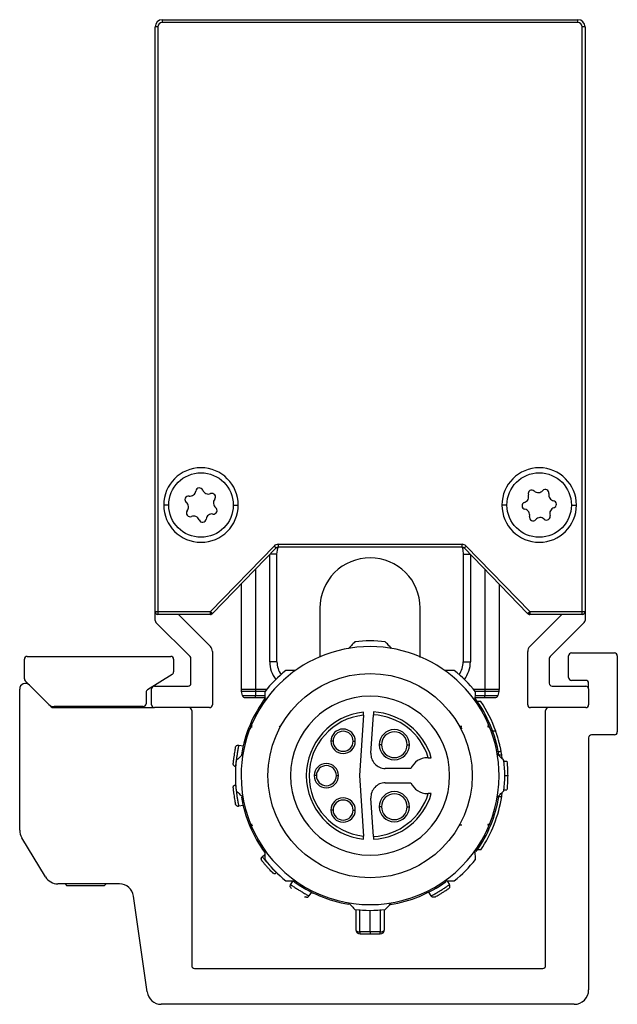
# Model space of a CAD drawing. Header units: millimetres. Extents: x -781 to 2309, y 413 to 796.
# Tile 7 of 9: x 1122 to 1164, y 570 to 639. Entities that reach past the tile are written whole.
import ezdxf

# ---------------------------------------------------------------- set-up
doc = ezdxf.new("R2010")
doc.units = ezdxf.units.MM

# ---------------------------------------------------------------- blocks, each defined once
blk = doc.blocks.new('Drawing View5')
at = {"color": 7, "linetype": 'Continuous', "lineweight": 25}
for p, q in [((-11.3, 40.55), (-11.5, 40.55)), ((-11.5, -0.25), (-11.5, 40.55)), ((-11.3, 40.55), (-11.3, -0.25)), ((-11, 41.05), (-11, 40.85)), ((-11, 41.05), (18, 41.05)), ((18, 40.85), (-11, 40.85)), ((18, 40.85), (18, 41.05)), ((18.3, -0.25), (18.3, 40.55)), ((18.5, 40.55), (18.3, 40.55)), ((18.5, 40.55), (18.5, -0.25)), ((-10.55, 7.184), (-10.9, 7.184)), ((-6.05, 7.184), (-5.7, 7.184)), ((13.05, 7.184), (12.7, 7.184)), ((17.55, 7.184), (17.9, 7.184)), ((-3.203, 4.328), (-7.635, -0.25)), ((-3.059, 4.189), (-7.491, -0.389)), ((-2.915, 4.449), (9.915, 4.449)), ((9.915, 4.249), (-2.915, 4.249)), ((14.491, -0.389), (10.059, 4.189)), ((14.635, -0.25), (10.203, 4.328)), ((-3.5, -3.75), (-3.5, 3.733)), ((-3, 3.75), (-3.484, 3.75)), ((-3, -3.75), (-3, 3.75)), ((10, 3.75), (10, -3.75)), ((10, 3.75), (10.484, 3.75)), ((10.5, 3.733), (10.5, -3.75)), ((-4.5, 2.7), (-4.5, -5.684)), ((11.5, 2.7), (11.5, -5.684)), ((-5.5, 1.667), (-5.5, -5.684)), ((12.5, 1.667), (12.5, -5.684)), ((-11.5, -0.25), (-11.3, -0.25)), ((-11.5, -0.867), (-11.5, -0.25)), ((-11.3, -0.25), (-7.635, -0.25)), ((-7.635, -0.45), (-11.3, -0.45)), ((-9.878, -0.45), (-7.646, -2.682)), ((-7.635, -0.25), (-7.557, -0.434)), ((-7.635, -0.45), (-7.635, -0.25)), ((-7.635, -0.25), (-7.491, -0.389)), ((14.491, -0.389), (14.635, -0.25)), ((14.635, -0.25), (14.557, -0.434)), ((14.635, -0.25), (18.3, -0.25)), ((14.635, -0.25), (14.635, -0.45)), ((18.3, -0.45), (14.635, -0.45)), ((14.646, -2.682), (16.878, -0.45)), ((18.3, -0.25), (18.5, -0.25)), ((18.3, -0.45), (18.3, -0.25)), ((18.5, -0.25), (18.5, -0.867)), ((-9.059, -3.391), (-11.441, -1.008)), ((18.441, -1.008), (16.059, -3.391)), ((-20.425, -3.374), (-10.411, -3.374)), ((-7.5, -3.035), (-7.5, -6.749)), ((14.5, -6.749), (14.5, -3.035)), ((17.351, -4.849), (17.351, -3.332)), ((17.551, -3.132), (20.55, -3.132)), ((20.75, -3.332), (20.75, -8.649)), ((-20.625, -4.934), (-20.625, -3.574)), ((-10.211, -3.574), (-10.211, -4.463)), ((-9, -5.249), (-9, -3.532)), ((-3, -3.75), (-3.5, -3.75)), ((10, -3.75), (10.5, -3.75)), ((16, -3.532), (16, -5.249)), ((-10.305, -4.632), (-12.031, -5.715)), ((-18.907, -6.728), (-20.566, -5.076)), ((-20.268, -5.373), (-18.743, -6.891)), ((-11.55, -5.449), (-9.2, -5.449)), ((16.2, -5.449), (18.55, -5.449)), ((18.55, -5.049), (17.551, -5.049)), ((18.75, -5.649), (18.75, -5.249)), ((-20.95, -15.507), (-20.95, -5.656)), ((-12.125, -5.883), (-12.13, -6.675)), ((-11.75, -6.749), (-11.75, -5.649)), ((-4.5, -5.684), (-5.5, -5.684)), ((-4.5, -5.814), (-5.483, -5.814)), ((-5.406, -6.102), (-5.483, -5.814)), ((-5.406, -6.102), (-4.5, -6.102)), ((-4.5, -5.684), (-4.5, -5.814)), ((-3.727, -5.684), (-4.5, -5.684)), ((-4.5, -5.814), (-4.5, -6.102)), ((-3.833, -5.814), (-4.5, -5.814)), ((-4.5, -6.25), (-4.5, -6.102)), ((-4.5, -6.102), (-3.845, -6.102)), ((11.5, -5.684), (10.727, -5.684)), ((11.5, -5.814), (10.833, -5.814)), ((10.845, -6.102), (11.5, -6.102)), ((12.5, -5.684), (11.5, -5.684)), ((11.5, -5.684), (11.5, -5.814)), ((12.483, -5.814), (11.5, -5.814)), ((11.5, -5.814), (11.5, -6.102)), ((11.5, -6.102), (12.406, -6.102)), ((11.5, -6.25), (11.5, -6.102)), ((12.483, -5.814), (12.406, -6.102)), ((18.75, -5.649), (18.75, -6.749)), ((-5.213, -6.25), (-4.5, -6.25)), ((-4.5, -6.25), (-3.842, -6.25)), ((10.842, -6.25), (11.5, -6.25)), ((11.227, -6.52), (10.986, -6.52)), ((11.5, -6.25), (12.213, -6.25)), ((-18.602, -6.949), (-11.55, -6.949)), ((-12.33, -6.874), (-18.554, -6.874)), ((-17.85, -6.874), (-17.85, -6.949)), ((-14.85, -6.949), (-14.85, -6.874)), ((-7.7, -6.949), (-11.55, -6.949)), ((-8.95, -7.149), (-8.95, -24.949)), ((3.031, -7.471), (2.756, -11.695)), ((3.559, -10.13), (3.734, -7.451)), ((18.55, -6.949), (14.7, -6.949)), ((15.75, -24.949), (15.75, -7.149)), ((-4.759, -8.204), (-4.898, -8.459)), ((-4.759, -8.334), (-4.759, -8.204)), ((-4.751, -8.203), (-4.75, -8.209)), ((-4.75, -8.289), (-4.75, -8.209)), ((11.75, -8.289), (11.75, -8.203)), ((11.76, -8.344), (11.76, -8.206)), ((-2.793, -8.254), (-2.837, -8.315)), ((-2.772, -8.244), (-2.831, -8.266)), ((9.92, -8.437), (9.79, -8.253)), ((12.266, -8.59), (12.054, -8.59)), ((20.55, -8.849), (18.95, -8.849)), ((-5.67, -9.566), (-5.359, -9.613)), ((0.918, -9.295), (0.768, -9.295)), ((2.318, -9.295), (2.468, -9.295)), ((4.293, -9.536), (4.143, -9.536)), ((6.093, -9.536), (6.243, -9.536)), ((18.75, -9.049), (18.75, -26.649)), ((12.427, -10.245), (12.686, -10.245)), ((12.65, -10.03), (12.446, -10.03)), ((12.707, -10.511), (12.686, -10.245)), ((7.562, -10.445), (7.5, -10.445)), ((12.847, -10.695), (13.048, -10.695)), ((-5.889, -11.027), (-5.892, -11.05)), ((-5.878, -11.052), (-5.892, -11.05)), ((6.354, -11.195), (4.557, -11.195)), ((-5.892, -12.34), (-5.878, -12.338)), ((-0.25, -11.695), (-0.4, -11.695)), ((1.15, -11.695), (1.3, -11.695)), ((2.756, -11.695), (3.031, -15.919)), ((4.557, -12.195), (6.354, -12.195)), ((12.9, -11.695), (13.1, -11.695)), ((7.5, -12.945), (7.562, -12.945)), ((12.686, -13.145), (12.707, -12.879)), ((12.847, -12.695), (13.048, -12.695)), ((3.734, -15.939), (3.559, -13.26)), ((12.427, -13.145), (12.686, -13.145)), ((-5.674, -13.801), (-5.67, -13.824)), ((-5.359, -13.777), (-5.67, -13.824)), ((0.918, -14.095), (0.768, -14.095)), ((2.318, -14.095), (2.468, -14.095)), ((4.293, -13.862), (4.143, -13.862)), ((6.093, -13.862), (6.243, -13.862)), ((-4.76, -15.184), (-4.76, -15.046)), ((11.75, -15.101), (11.75, -15.181)), ((11.759, -15.186), (11.898, -14.931)), ((11.759, -15.186), (11.759, -15.055)), ((11.751, -15.187), (11.75, -15.181)), ((-19.149, -18.761), (-20.805, -16.025)), ((11.221, -16.879), (10.979, -16.879)), ((-4.024, -17.352), (-3.843, -17.192)), ((-3.046, -18.459), (-3.03, -18.476)), ((-2.043, -19.304), (-1.878, -19.036)), ((8.878, -19.036), (9.043, -19.304)), ((-13.992, -19.243), (-18.293, -19.243)), ((-17.781, -19.243), (-17.65, -19.374)), ((-15.05, -19.374), (-17.65, -19.374)), ((-15.05, -19.374), (-14.919, -19.243)), ((-2.063, -19.462), (-2.051, -19.497)), ((-0.599, -19.819), (-0.764, -20.088)), ((7.764, -20.088), (7.599, -19.819)), ((9.023, -19.317), (9.043, -19.304)), ((-12.06, -26.789), (-13.002, -20.104)), ((-1.066, -20.139), (-1.028, -20.16)), ((-0.784, -20.077), (-0.764, -20.088)), ((2.5, -21.035), (2.5, -22.44)), ((2.789, -22.603), (2.787, -21.035)), ((3.5, -22.603), (3.5, -21.095)), ((4.213, -21.035), (4.211, -22.603)), ((4.5, -22.44), (4.5, -21.035)), ((-8.75, -25.149), (15.55, -25.149)), ((17.75, -27.649), (-11.07, -27.649))]:
    blk.add_line(p, q, dxfattribs=at)
at = {"color": 7, "linetype": 'Continuous', "lineweight": 25, "flags": 128}
for points in [[(-3.059, 4.189), (-3.062, 4.191), (-3.07, 4.199), (-3.083, 4.212), (-3.101, 4.229), (-3.123, 4.25), (-3.148, 4.274), (-3.175, 4.3), (-3.203, 4.328)], [(-3, 3.75), (-2.971, 4.043), (-2.914, 4.249)], [(-2.915, 4.449), (-2.915, 4.41), (-2.915, 4.373), (-2.915, 4.338), (-2.915, 4.308), (-2.915, 4.283), (-2.915, 4.265), (-2.915, 4.253), (-2.915, 4.249)], [(9.914, 4.249), (9.971, 4.043), (10, 3.75)], [(9.915, 4.249), (9.915, 4.253), (9.915, 4.265), (9.915, 4.283), (9.915, 4.308), (9.915, 4.338), (9.915, 4.373), (9.915, 4.41), (9.915, 4.449)], [(10.203, 4.328), (10.175, 4.3), (10.148, 4.274), (10.123, 4.25), (10.101, 4.229), (10.083, 4.212), (10.07, 4.199), (10.062, 4.191), (10.059, 4.189)], [(-11.3, -0.25), (-11.3, -0.289), (-11.3, -0.327), (-11.3, -0.361), (-11.3, -0.391), (-11.3, -0.416), (-11.3, -0.435), (-11.3, -0.446), (-11.3, -0.45)], [(3.5, -22.603), (3.411, -22.603), (3.322, -22.603), (3.233, -22.603), (3.145, -22.603), (3.056, -22.603), (2.967, -22.603), (2.878, -22.603), (2.789, -22.603)], [(4.211, -22.603), (4.122, -22.603), (4.033, -22.603), (3.944, -22.603), (3.855, -22.603), (3.767, -22.603), (3.678, -22.603), (3.589, -22.603), (3.5, -22.603)], [(3.5, -22.603), (3.5, -22.633), (3.5, -22.66), (3.5, -22.684), (3.5, -22.703), (3.5, -22.719), (3.5, -22.731), (3.5, -22.738), (3.5, -22.74)], [(3.5, -22.74), (3.587, -22.74), (3.675, -22.74), (3.763, -22.74), (3.85, -22.74), (3.938, -22.74), (4.025, -22.74), (4.113, -22.74), (4.2, -22.74)]]:
    blk.add_lwpolyline(points, dxfattribs=at)
at = {"color": 7, "linetype": 'Continuous', "lineweight": 25}
for centre, radius in [((-8.3, 7.185), 2.25), ((15.3, 7.185), 2.25), ((3.5, -11.695), 7.125)]:
    blk.add_circle(centre, radius, dxfattribs=at)
for centre, radius, start, end in [((-11, 40.55), 0.5, 90, 180), ((-11, 40.55), 0.3, 90.01564, 179.99469), ((18, 40.55), 0.5, 0, 90), ((18, 40.55), 0.3, 0.01492, 89.99618), ((-8.3, 7.184), 2.6, 0, 180), ((15.3, 7.184), 2.6, 0, 180), ((-8.407, 8.129), 0.25, 21.29744, 171.66521), ((15.73, 8.032), 0.25, 347.93611, 138.30388), ((-9.171, 7.564), 0.25, 81.29744, 231.66521), ((-9.07, 8.226), 0.42, 261.29744, 351.66521), ((-7.783, 8.372), 0.42, 201.29744, 291.66521), ((-7.536, 7.75), 0.25, 321.29744, 111.66521), ((-7.013, 7.331), 0.42, 141.29744, 231.66521), ((14.145, 7.77), 0.42, 287.93611, 18.30388), ((14.781, 7.98), 0.25, 47.93611, 198.30388), ((15.23, 8.478), 0.42, 227.93611, 318.30388), ((16.385, 7.892), 0.42, 167.93611, 258.30388), ((-8.3, 7.184), 2.6, 180, 0), ((-9.587, 7.038), 0.42, 321.29744, 51.66521), ((-7.429, 6.805), 0.25, 261.29744, 51.66521), ((15.3, 7.184), 2.6, 180, 0), ((14.351, 7.133), 0.25, 107.93611, 258.30388), ((14.215, 6.477), 0.42, 347.93611, 78.30388), ((16.455, 6.599), 0.42, 107.93611, 198.30388), ((16.249, 7.236), 0.25, 287.93611, 78.30388), ((-9.064, 6.62), 0.25, 141.29744, 291.66521), ((-8.817, 5.997), 0.42, 21.29744, 111.66521), ((-8.193, 6.24), 0.25, 201.29744, 351.66521), ((-7.53, 6.143), 0.42, 81.29744, 171.66521), ((14.87, 6.337), 0.25, 167.93611, 318.30388), ((15.37, 5.892), 0.42, 47.93611, 138.30388), ((15.819, 6.389), 0.25, 227.93611, 18.30388), ((-2.915, 4.049), 0.4, 89.99975, 135.92614), ((-2.915, 4.049), 0.2, 90, 135.9254), ((9.915, 4.049), 0.4, 44.07435, 90.00074), ((9.915, 4.049), 0.2, 44.0746, 90), ((3.5, 0), 3.5, 90, 180.01898), ((3.5, 0), 3.5, 0.01272, 90), ((-11.3, -0.25), 0.2, 180, 225), ((-11.3, -0.25), 0.2, 225, 270), ((-7.635, -0.25), 0.2, 270, 292.9627), ((-7.635, -0.25), 0.2, 292.9627, 315.9254), ((14.635, -0.25), 0.2, 224.0746, 247.0373), ((14.635, -0.25), 0.2, 247.0373, 270), ((18.3, -0.25), 0.2, 270, 315), ((18.3, -0.25), 0.2, 315, 0), ((-11.3, -0.867), 0.2, 180, 225), ((18.3, -0.867), 0.2, 315, 360), ((-8, -3.035), 0.5, 0, 45), ((3.5, -11.695), 9, 359.99997, 179.99997), ((3.5, -11.695), 9.4, 83.54253, 96.4574), ((15, -3.035), 0.5, 135, 180), ((-20.425, -3.574), 0.2, 90, 180), ((-10.411, -3.574), 0.2, 0, 89.99836), ((-9.2, -3.532), 0.2, 0, 45), ((16.2, -3.532), 0.2, 135, 180), ((17.551, -3.332), 0.2, 90, 180), ((20.55, -3.332), 0.2, 0, 90), ((-1.5, -3.75), 2, 180, 217.9347), ((-1.5, -3.75), 1.5, 180, 216.28209), ((8.5, -3.75), 1.5, 323.71793, 0), ((8.5, -3.75), 2, 322.0653, 0), ((-10.411, -4.463), 0.2, 302.09312, 0), ((3.5, -11.695), 9.4, 128.70421, 141.4574), ((3.5, -11.695), 9.4, 38.54255, 51.29574), ((-20.55, -5.656), 0.4, 45.11033, 180), ((-20.425, -4.934), 0.2, 180, 225.11039), ((-11.55, -5.649), 0.2, 90, 180), ((-9.2, -5.249), 0.2, 270, 360), ((16.2, -5.249), 0.2, 180, 270), ((17.551, -4.849), 0.2, 180, 270), ((18.55, -5.249), 0.2, 0, 90), ((18.55, -5.649), 0.2, 0, 90), ((-11.925, -5.885), 0.2, 122.09312, 179.62836), ((-5, -5.684), 0.5, 180, 195), ((-5.213, -6.05), 0.2, 195, 270), ((3.5, -11.695), 5.55, 0, 180), ((12.213, -6.05), 0.2, 270, 345), ((12, -5.684), 0.5, 345, 360), ((-18.554, -6.374), 0.5, 225.1102, 270), ((-12.33, -6.674), 0.2, 270, 359.62608), ((-11.55, -6.749), 0.2, 180, 270), ((-7.7, -6.749), 0.2, 270, 360), ((3.5, -11.695), 9.1, 143.22754, 170.78726), ((3.5, -11.695), 9.1, 9.16863, 36.1572), ((3.5, -11.695), 9.3, 19.50147, 33.808), ((14.7, -6.749), 0.2, 180, 270), ((18.55, -6.749), 0.2, 270, 360), ((-18.602, -6.749), 0.2, 225.11033, 270), ((-9.15, -7.149), 0.2, 0, 90), ((3.5, -11.695), 4.45, 95.88095, 264.11905), ((3.5, -11.695), 4.25, 96.33775, 263.66225), ((3.5, -11.695), 4.25, 17.10464, 86.8491), ((3.5, -11.695), 4.45, 16.31386, 86.82315), ((15.95, -7.149), 0.2, 90, 180), ((1.618, -9.295), 0.85, 0, 180), ((1.618, -9.295), 0.7, 360, 180), ((5.193, -9.536), 1.05, 0, 180), ((5.193, -9.536), 0.9, 360, 180), ((18.95, -9.049), 0.2, 90, 180), ((20.55, -8.649), 0.2, 270, 0), ((1.618, -9.295), 0.85, 180, 0), ((1.618, -9.295), 0.7, 180, 360), ((5.193, -9.536), 1.05, 180, 0), ((5.193, -9.536), 0.9, 180, 360), ((4.557, -10.195), 1, 176.27173, 270), ((3.5, -11.695), 9.3, 8.96981, 10.31107), ((3.5, -11.695), 9.4, 173.54255, 186.4574), ((0.45, -11.695), 0.85, 0, 180), ((7.5, -11.695), 1.25, 90, 156.42182), ((3.5, -11.695), 9.4, 353.54255, 6.4574), ((0.45, -11.695), 0.7, 360, 180), ((3.5, -11.695), 9, 179.99997, 359.99997), ((3.5, -11.695), 5.55, 180, 0), ((0.45, -11.695), 0.85, 180, 0), ((0.45, -11.695), 0.7, 180, 360), ((4.557, -13.195), 1, 90, 183.72827), ((7.5, -11.695), 1.25, 203.57818, 270), ((3.5, -11.695), 4.25, 273.1509, 342.89536), ((3.5, -11.695), 4.45, 273.17685, 343.68614), ((5.193, -13.862), 1.05, 0, 180), ((5.193, -13.862), 0.9, 360, 180), ((3.5, -11.695), 9.1, 189.46033, 216.1572), ((1.618, -14.095), 0.85, 0, 180), ((1.618, -14.095), 0.7, 360, 180), ((3.5, -11.695), 9.1, 324.49727, 350.83137), ((3.5, -11.695), 9.3, 326.11973, 351.03019), ((1.618, -14.095), 0.85, 180, 0), ((1.618, -14.095), 0.7, 180, 360), ((5.193, -13.862), 1.05, 180, 0), ((5.193, -13.862), 0.9, 180, 360), ((-19.95, -15.507), 1, 180, 211.19183), ((-4.532, -14.746), 0.454, 237.80777, 247.45239), ((3.5, -11.695), 9.4, 218.54255, 231.29574), ((3.5, -11.695), 9.4, 308.70418, 321.4574), ((-18.293, -18.243), 1, 211.19183, 270), ((3.5, -11.695), 9.1, 233.77246, 260.57683), ((3.5, -11.695), 9.1, 278.93653, 305.50906), ((-13.992, -20.243), 1, 8.01907, 90), ((3.5, -11.695), 9.4, 263.54255, 276.4574), ((2.8, -22.44), 0.3, 180.00495, 270.00014), ((3.385, -22.626), 0.596, 177.83901, 191.04969), ((4.2, -22.44), 0.3, 269.99985, 359.99789), ((3.614, -22.626), 0.597, 348.95522, 2.16068), ((-8.75, -24.949), 0.2, 180, 270), ((15.55, -24.949), 0.2, 270, 0), ((-11.07, -26.649), 1, 188.01907, 270), ((17.75, -26.649), 1, 270, 0)]:
    blk.add_arc(centre, radius, start, end, dxfattribs=at)
for points, knots in [([(0, 0), (0, -0.014), (0, -0.039), (0, -0.223), (0, -0.464), (0, -0.741), (0, -1.025), (0, -1.312), (0, -1.605), (0, -1.918), (0, -2.252), (0, -2.735), (0, -3.152), (0, -3.435)], [0, 0, 0, 0, 0.126378, 0.241075, 0.344208, 0.435847, 0.516036, 0.584801, 0.65291, 0.719354, 0.786628, 0.854733, 1, 1, 1, 1]), ([(7, -3.443), (7, -3.377), (7, -3.034), (7, -2.632), (7, -2.201), (7, -1.904), (7, -1.574), (7, -1.223), (7, -0.871), (7, -0.539), (7, -0.257), (7, -0.045), (7, -0.015), (7, 0)], [0, 0, 0, 0, 0.033408, 0.173329, 0.222755, 0.282541, 0.353318, 0.435096, 0.52789, 0.629776, 0.742363, 0.865728, 1, 1, 1, 1]), ([(2.443, -2.355), (2.36, -2.442), (2.213, -2.596), (2.065, -2.753), (2, -2.821)], [0, 0, 0, 0, 0.566189, 1, 1, 1, 1]), ([(5, -2.821), (4.918, -2.734), (4.769, -2.578), (4.623, -2.423), (4.557, -2.355)], [0, 0, 0, 0, 0.553792, 1, 1, 1, 1]), ([(-1.714, -4.359), (-1.838, -4.359), (-2.06, -4.359), (-2.28, -4.359), (-2.378, -4.359)], [0, 0, 0, 0, 0.553742, 1, 1, 1, 1]), ([(9.378, -4.359), (9.253, -4.359), (9.034, -4.359), (8.811, -4.359), (8.714, -4.359)], [0, 0, 0, 0, 0.566235, 1, 1, 1, 1]), ([(-3.852, -5.838), (-3.849, -5.958), (-3.844, -6.171), (-3.838, -6.387), (-3.836, -6.481)], [0, 0, 0, 0, 0.566189, 1, 1, 1, 1]), ([(10.836, -6.481), (10.839, -6.361), (10.844, -6.145), (10.85, -5.933), (10.852, -5.838)], [0, 0, 0, 0, 0.553792, 1, 1, 1, 1]), ([(3.031, -7.471), (3.032, -7.455), (3.034, -7.425), (3.037, -7.375), (3.04, -7.332), (3.042, -7.301), (3.044, -7.275), (3.044, -7.271), (3.044, -7.268)], [0, 0, 0, 0, 0.149208, 0.283246, 0.504931, 0.633064, 0.758406, 1, 1, 1, 1]), ([(3.747, -7.252), (3.746, -7.255), (3.746, -7.261), (3.743, -7.307), (3.738, -7.373), (3.735, -7.425), (3.734, -7.451)], [0, 0, 0, 0, 0.25, 0.5, 0.75, 1, 1, 1, 1]), ([(-4.751, -8.203), (-4.752, -8.202), (-4.753, -8.2), (-4.757, -8.203), (-4.759, -8.204)], [0, 0, 0, 0, 0.500612, 1, 1, 1, 1]), ([(11.76, -8.206), (11.758, -8.204), (11.754, -8.2), (11.752, -8.202), (11.751, -8.203)], [0, 0, 0, 0, 0.499251, 1, 1, 1, 1]), ([(9.891, -8.258), (9.869, -8.263), (9.824, -8.274), (9.79, -8.257), (9.773, -8.248)], [0, 0, 0, 0, 0.489753, 1, 1, 1, 1]), ([(11.736, -8.26), (11.736, -8.259), (11.735, -8.257), (11.734, -8.255), (11.733, -8.253), (11.732, -8.252), (11.732, -8.252)], [0, 0, 0, 0, 0.32505, 0.708311, 0.928057, 1, 1, 1, 1]), ([(12.65, -10.03), (12.648, -10.02), (12.644, -10), (12.615, -9.845), (12.574, -9.657), (12.532, -9.477), (12.499, -9.345), (12.458, -9.196), (12.415, -9.046), (12.371, -8.902), (12.334, -8.789), (12.305, -8.701), (12.276, -8.614), (12.27, -8.6), (12.266, -8.59)], [0, 0, 0, 0, 0.11836, 0.23626, 0.355801, 0.420989, 0.489679, 0.534588, 0.622748, 0.695986, 0.755794, 0.821853, 0.884541, 1, 1, 1, 1]), ([(-5.67, -9.566), (-5.672, -9.574), (-5.674, -9.587), (-5.691, -9.673), (-5.71, -9.777), (-5.733, -9.91), (-5.762, -10.085), (-5.797, -10.305), (-5.828, -10.525), (-5.851, -10.701), (-5.868, -10.836), (-5.88, -10.94), (-5.888, -11.011), (-5.889, -11.022), (-5.889, -11.027)], [0, 0, 0, 0, 0.114376, 0.185312, 0.265264, 0.345243, 0.416172, 0.53043, 0.644936, 0.715966, 0.796027, 0.876291, 0.947419, 1, 1, 1, 1]), ([(-5.895, -9.723), (-5.897, -9.731), (-5.901, -9.748), (-5.927, -9.876), (-5.96, -10.059), (-5.995, -10.276), (-6.025, -10.494), (-6.046, -10.678), (-6.059, -10.808), (-6.061, -10.825), (-6.061, -10.834)], [0, 0, 0, 0, 0.124111, 0.248737, 0.374114, 0.500001, 0.625889, 0.751266, 0.875894, 1, 1, 1, 1]), ([(-5.374, -10.195), (-5.461, -10.277), (-5.617, -10.426), (-5.772, -10.572), (-5.84, -10.638)], [0, 0, 0, 0, 0.553792, 1, 1, 1, 1]), ([(12.84, -10.638), (12.753, -10.555), (12.599, -10.408), (12.442, -10.26), (12.374, -10.195)], [0, 0, 0, 0, 0.566189, 1, 1, 1, 1]), ([(-6.042, -10.931), (-6.046, -10.924), (-6.063, -10.895), (-6.062, -10.86), (-6.061, -10.834)], [0, 0, 0, 0, 0.2523842, 1, 1, 1, 1]), ([(-6.045, -10.932), (-6.036, -10.948), (-6.018, -10.981), (-5.976, -11.016), (-5.928, -11.036), (-5.894, -11.037), (-5.877, -11.037)], [0, 0, 0, 0, 0.25164, 0.507234, 0.758849, 1, 1, 1, 1]), ([(7.562, -10.445), (7.578, -10.445), (7.609, -10.445), (7.662, -10.445), (7.716, -10.445), (7.762, -10.445), (7.768, -10.445), (7.771, -10.445)], [0, 0, 0, 0, 0.153246, 0.290631, 0.516934, 0.764383, 1, 1, 1, 1]), ([(13.048, -10.695), (13.065, -10.882), (13.095, -11.215), (13.098, -11.548), (13.1, -11.695)], [0, 0, 0, 0, 0.559988, 1, 1, 1, 1]), ([(-5.892, -12.34), (-5.891, -12.348), (-5.89, -12.362), (-5.88, -12.448), (-5.868, -12.553), (-5.851, -12.688), (-5.828, -12.864), (-5.798, -13.084), (-5.763, -13.303), (-5.733, -13.479), (-5.71, -13.613), (-5.691, -13.715), (-5.678, -13.786), (-5.675, -13.797), (-5.674, -13.801)], [0, 0, 0, 0, 0.114376, 0.185312, 0.265264, 0.345243, 0.416172, 0.53043, 0.644936, 0.715966, 0.796027, 0.876291, 0.947419, 1, 1, 1, 1]), ([(13.1, -11.695), (13.097, -11.882), (13.092, -12.215), (13.061, -12.548), (13.048, -12.695)], [0, 0, 0, 0, 0.559989, 1, 1, 1, 1]), ([(-6.061, -12.556), (-6.061, -12.565), (-6.059, -12.582), (-6.046, -12.712), (-6.025, -12.896), (-5.995, -13.114), (-5.96, -13.331), (-5.927, -13.514), (-5.901, -13.642), (-5.897, -13.659), (-5.895, -13.667)], [0, 0, 0, 0, 0.124111, 0.248737, 0.374114, 0.500001, 0.625889, 0.751266, 0.875894, 1, 1, 1, 1]), ([(-5.84, -12.752), (-5.753, -12.835), (-5.599, -12.982), (-5.442, -13.13), (-5.374, -13.195)], [0, 0, 0, 0, 0.5661892, 1, 1, 1, 1]), ([(7.771, -12.945), (7.768, -12.945), (7.762, -12.945), (7.717, -12.945), (7.662, -12.945), (7.61, -12.945), (7.578, -12.945), (7.562, -12.945)], [0, 0, 0, 0, 0.234483, 0.480542, 0.707812, 0.845903, 1, 1, 1, 1]), ([(12.374, -13.195), (12.461, -13.113), (12.617, -12.964), (12.772, -12.818), (12.84, -12.752)], [0, 0, 0, 0, 0.553792, 1, 1, 1, 1]), ([(-5.849, -13.755), (-5.855, -13.749), (-5.88, -13.726), (-5.889, -13.692), (-5.895, -13.667)], [0, 0, 0, 0, 0.252385, 1, 1, 1, 1]), ([(-5.851, -13.756), (-5.838, -13.769), (-5.811, -13.795), (-5.761, -13.816), (-5.709, -13.821), (-5.676, -13.812), (-5.66, -13.807)], [0, 0, 0, 0, 0.25164, 0.507234, 0.758849, 1, 1, 1, 1]), ([(-4.898, -14.931), (-4.873, -14.992), (-4.835, -15.085), (-4.792, -15.14), (-4.778, -15.159)], [0, 0, 0, 0, 0.660074, 1, 1, 1, 1]), ([(11.75, -15.101), (11.749, -15.104), (11.747, -15.109), (11.744, -15.117), (11.74, -15.125), (11.737, -15.132), (11.735, -15.135), (11.735, -15.136)], [0, 0, 0, 0, 0.222467, 0.436408, 0.652949, 0.882839, 1, 1, 1, 1]), ([(11.742, -15.117), (11.742, -15.116), (11.743, -15.113), (11.745, -15.108), (11.747, -15.099), (11.748, -15.095), (11.748, -15.092)], [0, 0, 0, 0, 0.070853, 0.152897, 0.362347, 1, 1, 1, 1]), ([(-4.76, -15.184), (-4.758, -15.186), (-4.754, -15.19), (-4.752, -15.188), (-4.751, -15.187)], [0, 0, 0, 0, 0.499272, 1, 1, 1, 1]), ([(9.773, -15.142), (9.79, -15.133), (9.824, -15.116), (9.869, -15.127), (9.891, -15.132)], [0, 0, 0, 0, 0.510251, 1, 1, 1, 1]), ([(11.751, -15.187), (11.752, -15.188), (11.753, -15.19), (11.757, -15.187), (11.759, -15.186)], [0, 0, 0, 0, 0.5006004, 1, 1, 1, 1]), ([(3.044, -16.122), (3.044, -16.119), (3.043, -16.113), (3.041, -16.068), (3.037, -16.015), (3.034, -15.965), (3.032, -15.935), (3.031, -15.919)], [0, 0, 0, 0, 0.2407541, 0.4920093, 0.7149328, 0.8498108, 1, 1, 1, 1]), ([(3.734, -15.939), (3.735, -15.965), (3.738, -16.017), (3.743, -16.083), (3.746, -16.129), (3.746, -16.135), (3.747, -16.138)], [0, 0, 0, 0, 0.25, 0.5, 0.75, 1, 1, 1, 1]), ([(-3.836, -16.909), (-3.839, -17.029), (-3.844, -17.245), (-3.85, -17.457), (-3.852, -17.552)], [0, 0, 0, 0, 0.553792, 1, 1, 1, 1]), ([(10.852, -17.552), (10.849, -17.432), (10.844, -17.219), (10.838, -17.003), (10.836, -16.909)], [0, 0, 0, 0, 0.566189, 1, 1, 1, 1]), ([(-4.091, -17.485), (-4.092, -17.489), (-4.096, -17.506), (-4.091, -17.523), (-4.088, -17.537)], [0, 0, 0, 0, 0.239122, 1, 1, 1, 1]), ([(-3.306, -18.466), (-3.311, -18.461), (-3.321, -18.45), (-3.411, -18.359), (-3.537, -18.226), (-3.685, -18.063), (-3.83, -17.895), (-3.951, -17.749), (-4.033, -17.646), (-4.044, -17.632), (-4.049, -17.625)], [0, 0, 0, 0, 0.120506, 0.244024, 0.369966, 0.495563, 0.623129, 0.749761, 0.875999, 1, 1, 1, 1]), ([(-4.024, -17.352), (-4.019, -17.359), (-4.011, -17.37), (-3.955, -17.438), (-3.888, -17.519), (-3.801, -17.622), (-3.686, -17.757), (-3.541, -17.924), (-3.392, -18.089), (-3.271, -18.221), (-3.179, -18.32), (-3.107, -18.396), (-3.057, -18.448), (-3.05, -18.456), (-3.046, -18.459)], [0, 0, 0, 0, 0.116015, 0.186534, 0.265238, 0.345179, 0.416091, 0.530377, 0.644676, 0.715744, 0.79594, 0.875424, 0.946299, 1, 1, 1, 1]), ([(-3.217, -18.513), (-3.226, -18.512), (-3.26, -18.506), (-3.286, -18.483), (-3.306, -18.466)], [0, 0, 0, 0, 0.264877, 1, 1, 1, 1]), ([(-3.219, -18.518), (-3.201, -18.521), (-3.164, -18.529), (-3.111, -18.518), (-3.064, -18.494), (-3.042, -18.469), (-3.031, -18.456)], [0, 0, 0, 0, 0.25176, 0.507403, 0.758976, 1, 1, 1, 1]), ([(-2.378, -19.031), (-2.253, -19.031), (-2.034, -19.031), (-1.811, -19.031), (-1.714, -19.031)], [0, 0, 0, 0, 0.566235, 1, 1, 1, 1]), ([(8.714, -19.031), (8.838, -19.031), (9.06, -19.031), (9.28, -19.031), (9.378, -19.031)], [0, 0, 0, 0, 0.553742, 1, 1, 1, 1]), ([(-2.043, -19.304), (-2.036, -19.309), (-2.025, -19.316), (-1.952, -19.365), (-1.864, -19.423), (-1.751, -19.497), (-1.601, -19.592), (-1.413, -19.71), (-1.222, -19.824), (-1.069, -19.915), (-0.951, -19.983), (-0.86, -20.034), (-0.797, -20.07), (-0.788, -20.075), (-0.784, -20.077)], [0, 0, 0, 0, 0.1143757, 0.1853125, 0.2652642, 0.3452427, 0.4161718, 0.5304296, 0.6449363, 0.7159656, 0.7960273, 0.8762909, 0.9474194, 1, 1, 1, 1]), ([(7.764, -20.088), (7.771, -20.084), (7.782, -20.078), (7.859, -20.035), (7.95, -19.983), (8.068, -19.915), (8.221, -19.825), (8.411, -19.711), (8.6, -19.593), (8.75, -19.497), (8.864, -19.423), (8.951, -19.366), (9.011, -19.326), (9.02, -19.32), (9.023, -19.317)], [0, 0, 0, 0, 0.114376, 0.185312, 0.265264, 0.345243, 0.416172, 0.53043, 0.644936, 0.715966, 0.796027, 0.876291, 0.947419, 1, 1, 1, 1]), ([(8.028, -20.16), (8.036, -20.156), (8.051, -20.148), (8.166, -20.085), (8.328, -19.994), (8.516, -19.881), (8.702, -19.764), (8.857, -19.662), (8.965, -19.588), (8.979, -19.578), (8.986, -19.573)], [0, 0, 0, 0, 0.124111, 0.248737, 0.374114, 0.500001, 0.625889, 0.751266, 0.875894, 1, 1, 1, 1]), ([(9.049, -19.496), (9.046, -19.504), (9.034, -19.535), (9.007, -19.557), (8.986, -19.573)], [0, 0, 0, 0, 0.252385, 1, 1, 1, 1]), ([(9.051, -19.497), (9.058, -19.48), (9.072, -19.445), (9.071, -19.391), (9.055, -19.341), (9.034, -19.314), (9.023, -19.302)], [0, 0, 0, 0, 0.25164, 0.507234, 0.758849, 1, 1, 1, 1]), ([(-0.931, -20.18), (-0.94, -20.181), (-0.973, -20.185), (-1.005, -20.171), (-1.028, -20.16)], [0, 0, 0, 0, 0.252387, 1, 1, 1, 1]), ([(-0.932, -20.183), (-0.913, -20.182), (-0.876, -20.178), (-0.828, -20.152), (-0.79, -20.116), (-0.777, -20.085), (-0.77, -20.07)], [0, 0, 0, 0, 0.25164, 0.507234, 0.758849, 1, 1, 1, 1]), ([(2, -20.569), (2.082, -20.656), (2.231, -20.812), (2.377, -20.967), (2.443, -21.035)], [0, 0, 0, 0, 0.553792, 1, 1, 1, 1]), ([(4.557, -21.035), (4.64, -20.948), (4.787, -20.794), (4.935, -20.637), (5, -20.569)], [0, 0, 0, 0, 0.566189, 1, 1, 1, 1]), ([(2.8, -22.74), (2.931, -22.74), (3.164, -22.74), (3.397, -22.74), (3.5, -22.74)], [0, 0, 0, 0, 0.559981, 1, 1, 1, 1])]:
    blk.add_open_spline(points, degree=3, knots=knots, dxfattribs=at)
for points in [[(-5.895, -9.723), (-5.887, -9.699), (-5.872, -9.651), (-5.816, -9.596), (-5.746, -9.563), (-5.695, -9.565), (-5.67, -9.566)], [(-6.061, -12.556), (-6.061, -12.531), (-6.06, -12.48), (-6.023, -12.412), (-5.965, -12.36), (-5.916, -12.347), (-5.892, -12.34)], [(-4.049, -17.625), (-4.063, -17.604), (-4.089, -17.561), (-4.095, -17.483), (-4.075, -17.409), (-4.041, -17.371), (-4.024, -17.352)], [(-1.986, -19.573), (-2.005, -19.556), (-2.044, -19.523), (-2.072, -19.451), (-2.075, -19.373), (-2.053, -19.327), (-2.043, -19.304)], [(8.028, -20.16), (8.005, -20.169), (7.958, -20.188), (7.881, -20.181), (7.81, -20.148), (7.779, -20.108), (7.764, -20.088)], [(2.5, -22.44), (2.504, -22.461), (2.513, -22.503), (2.579, -22.556), (2.675, -22.594), (2.751, -22.6), (2.789, -22.603)], [(4.211, -22.603), (4.249, -22.6), (4.325, -22.594), (4.421, -22.556), (4.487, -22.503), (4.496, -22.461), (4.5, -22.44)]]:
    blk.add_open_spline(points, degree=3, dxfattribs=at)

msp = doc.modelspace()

# ---------------------------------------------------------------- block references
at = {"color": 7, "linetype": 'Continuous', "lineweight": 25}
msp.add_blockref('Drawing View5', (1143.056, 597.491), dxfattribs=at)

doc.saveas('drawing.dxf')
